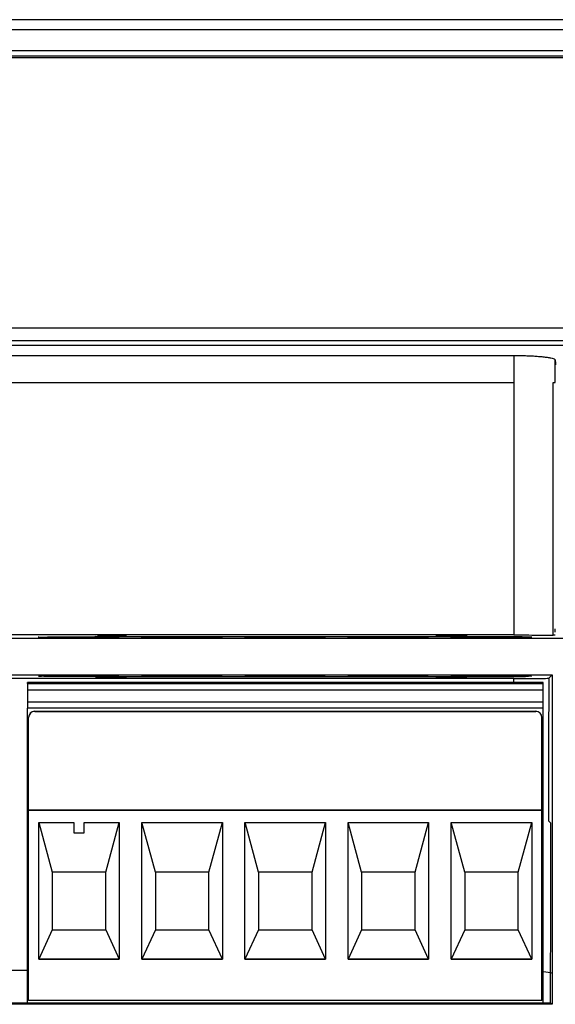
# Model space of a CAD drawing. Header units: millimetres. Extents: x -155 to 1130, y -373 to 1265.
# Tile 15 of 198: x 637 to 663, y 72 to 120. Entities that reach past the tile are written whole.
import ezdxf

# ---------------------------------------------------------------- set-up
doc = ezdxf.new("R2010")
doc.units = ezdxf.units.MM

msp = doc.modelspace()

# ---------------------------------------------------------------- linework, layer by layer
at = {"color": 7, "linetype": 'Continuous', "lineweight": 25}
for p, q in [((673.461, 119.697), (627.082, 119.697)), ((673.47, 119.198), (627.075, 119.198)), ((679.227, 118.183), (621.323, 118.183)), ((679.227, 118.182), (621.323, 118.182)), ((621.326, 117.945), (679.221, 117.945)), ((621.328, 117.862), (679.223, 117.862)), ((615.568, 104.762), (682.983, 104.762)), ((713.583, 104.122), (554.625, 104.122)), ((713.585, 103.902), (554.623, 103.902)), ((572.69, 103.418), (661.225, 103.418)), ((661.225, 103.418), (661.225, 102.11)), ((663.225, 102.11), (663.225, 103.209)), ((572.69, 102.11), (661.225, 102.11)), ((661.225, 102.11), (661.225, 89.872)), ((663.122, 89.859), (663.122, 102.11)), ((661.225, 89.872), (572.69, 89.872)), ((642.44, 89.79), (657.44, 89.79)), ((663.225, 90.01), (663.225, 90.162)), ((663.891, 89.703), (636.877, 89.703)), ((638.579, 89.731), (638.579, 89.728)), ((639.142, 89.731), (639.142, 89.716)), ((639.142, 89.716), (639.587, 89.716)), ((639.587, 89.737), (639.23, 89.737)), ((639.587, 89.716), (639.587, 89.737)), ((641.157, 89.736), (640.179, 89.724)), ((640.179, 89.724), (640.179, 89.721)), ((640.179, 89.721), (641.098, 89.721)), ((640.569, 89.724), (641.098, 89.731)), ((641.098, 89.724), (640.569, 89.724)), ((641.098, 89.731), (641.098, 89.724)), ((641.098, 89.721), (641.098, 89.716)), ((641.098, 89.716), (641.542, 89.716)), ((641.542, 89.736), (641.157, 89.736)), ((641.542, 89.724), (641.542, 89.736)), ((641.839, 89.724), (641.542, 89.724)), ((641.542, 89.716), (641.542, 89.721)), ((641.542, 89.721), (641.839, 89.721)), ((641.839, 89.721), (641.839, 89.724)), ((643.579, 89.731), (643.579, 89.728)), ((644.142, 89.731), (644.142, 89.716)), ((644.142, 89.716), (644.587, 89.716)), ((644.587, 89.737), (644.23, 89.737)), ((644.587, 89.716), (644.587, 89.737)), ((645.624, 89.723), (645.239, 89.722)), ((645.565, 89.736), (645.298, 89.725)), ((645.298, 89.725), (645.686, 89.725)), ((646.691, 89.736), (645.565, 89.736)), ((645.83, 89.729), (645.921, 89.732)), ((645.921, 89.732), (646.691, 89.732)), ((646.691, 89.732), (646.691, 89.736)), ((648.579, 89.731), (648.579, 89.728)), ((649.142, 89.731), (649.142, 89.716)), ((649.142, 89.716), (649.587, 89.716)), ((649.587, 89.737), (649.23, 89.737)), ((649.587, 89.716), (649.587, 89.737)), ((651.246, 89.731), (651.691, 89.731)), ((653.579, 89.731), (653.579, 89.728)), ((654.142, 89.731), (654.142, 89.716)), ((654.142, 89.716), (654.587, 89.716)), ((654.587, 89.737), (654.23, 89.737)), ((654.587, 89.716), (654.587, 89.737)), ((656.75, 89.736), (655.239, 89.736)), ((655.239, 89.736), (655.239, 89.732)), ((655.239, 89.732), (656.247, 89.732)), ((655.535, 89.716), (655.979, 89.716)), ((656.75, 89.734), (656.75, 89.736)), ((658.579, 89.731), (658.579, 89.728)), ((659.142, 89.731), (659.142, 89.716)), ((659.142, 89.716), (659.587, 89.716)), ((659.587, 89.737), (659.23, 89.737)), ((659.587, 89.716), (659.587, 89.737)), ((636.88, 87.932), (663.077, 87.932)), ((657.44, 87.842), (642.44, 87.842)), ((661.225, 87.76), (636.847, 87.76)), ((662.636, 87.569), (637.636, 87.569)), ((637.636, 87.513), (637.636, 87.569)), ((637.636, 87.513), (637.636, 87.211)), ((637.636, 87.513), (662.636, 87.513)), ((661.225, 87.569), (661.225, 87.76)), ((662.636, 87.513), (662.636, 87.569)), ((662.636, 87.211), (662.636, 87.513)), ((637.636, 87.211), (662.636, 87.211)), ((637.636, 87.211), (637.636, 86.611)), ((662.636, 86.611), (662.636, 87.211)), ((662.636, 86.611), (637.636, 86.611)), ((637.636, 86.611), (637.636, 86.313)), ((662.636, 86.313), (662.636, 86.611)), ((662.636, 86.313), (637.636, 86.313)), ((637.636, 72.017), (637.636, 86.313)), ((637.986, 86.167), (637.986, 86.162)), ((637.986, 86.167), (662.286, 86.167)), ((637.986, 86.162), (662.286, 86.162)), ((662.286, 86.167), (662.286, 86.162)), ((662.636, 72.017), (662.636, 86.313)), ((637.686, 85.867), (637.686, 85.861)), ((637.686, 81.381), (637.686, 85.861)), ((662.586, 85.861), (662.586, 85.867)), ((662.586, 81.381), (662.586, 85.861)), ((637.686, 81.381), (637.686, 81.378)), ((637.686, 81.381), (662.586, 81.381)), ((637.686, 72.153), (637.686, 81.378)), ((662.586, 81.378), (637.686, 81.378)), ((662.586, 81.378), (662.586, 81.381)), ((662.586, 72.153), (662.586, 81.378)), ((638.183, 80.778), (639.886, 80.778)), ((638.183, 74.153), (638.183, 80.778)), ((638.184, 80.778), (638.836, 78.367)), ((639.886, 80.778), (639.886, 80.278)), ((640.386, 80.778), (642.089, 80.778)), ((640.386, 80.278), (640.386, 80.778)), ((641.436, 78.367), (642.088, 80.778)), ((642.089, 80.778), (642.089, 74.153)), ((643.183, 74.153), (643.183, 80.778)), ((643.183, 80.778), (647.089, 80.778)), ((643.836, 78.367), (643.184, 80.778)), ((646.436, 78.367), (647.088, 80.778)), ((647.089, 80.778), (647.089, 74.153)), ((648.183, 74.153), (648.183, 80.778)), ((648.183, 80.778), (652.089, 80.778)), ((648.836, 78.367), (648.184, 80.778)), ((651.436, 78.367), (652.088, 80.778)), ((652.089, 80.778), (652.089, 74.153)), ((653.183, 74.153), (653.183, 80.778)), ((653.183, 80.778), (657.089, 80.778)), ((653.836, 78.367), (653.184, 80.778)), ((656.436, 78.367), (657.088, 80.778)), ((657.089, 80.778), (657.089, 74.153)), ((658.183, 74.153), (658.183, 80.778)), ((658.183, 80.778), (662.089, 80.778)), ((658.836, 78.367), (658.184, 80.778)), ((661.436, 78.367), (662.088, 80.778)), ((662.089, 80.778), (662.089, 74.153)), ((662.903, 80.864), (663.018, 80.749)), ((639.886, 80.278), (640.386, 80.278)), ((641.436, 78.367), (638.836, 78.367)), ((638.836, 78.367), (638.836, 75.567)), ((641.436, 75.567), (641.436, 78.367)), ((646.436, 78.367), (643.836, 78.367)), ((643.836, 78.367), (643.836, 75.567)), ((646.436, 75.567), (646.436, 78.367)), ((651.436, 78.367), (648.836, 78.367)), ((648.836, 78.367), (648.836, 75.567)), ((651.436, 75.567), (651.436, 78.367)), ((656.436, 78.367), (653.836, 78.367)), ((653.836, 78.367), (653.836, 75.567)), ((656.436, 75.567), (656.436, 78.367)), ((661.436, 78.367), (658.836, 78.367)), ((658.836, 78.367), (658.836, 75.567)), ((661.436, 75.567), (661.436, 78.367)), ((638.836, 75.567), (638.183, 74.155)), ((638.836, 75.567), (641.436, 75.567)), ((641.436, 75.567), (642.089, 74.155)), ((643.836, 75.567), (643.183, 74.155)), ((643.836, 75.567), (646.436, 75.567)), ((647.089, 74.155), (646.436, 75.567)), ((648.836, 75.567), (648.183, 74.155)), ((648.836, 75.567), (651.436, 75.567)), ((652.089, 74.155), (651.436, 75.567)), ((653.836, 75.567), (653.183, 74.155)), ((653.836, 75.567), (656.436, 75.567)), ((657.089, 74.155), (656.436, 75.567)), ((658.836, 75.567), (658.183, 74.155)), ((658.836, 75.567), (661.436, 75.567)), ((662.089, 74.155), (661.436, 75.567)), ((638.183, 74.155), (642.089, 74.155)), ((642.089, 74.153), (638.183, 74.153)), ((643.183, 74.155), (647.089, 74.155)), ((647.089, 74.153), (643.183, 74.153)), ((648.183, 74.155), (652.089, 74.155)), ((652.089, 74.153), (648.183, 74.153)), ((653.183, 74.155), (657.089, 74.155)), ((657.089, 74.153), (653.183, 74.153)), ((658.183, 74.155), (662.089, 74.155)), ((662.089, 74.153), (658.183, 74.153)), ((637.636, 73.606), (636.322, 73.606)), ((662.586, 72.153), (637.686, 72.153)), ((663.08, 71.964), (579.695, 71.964)), ((636.322, 72.038), (637.636, 72.038)), ((662.636, 72.017), (637.636, 72.017)), ((662.636, 72.038), (663.006, 72.038))]:
    msp.add_line(p, q, dxfattribs=at)
at = {"color": 8, "linetype": 'Continuous', "lineweight": 25}
for p, q in [((642.44, 89.79), (642.44, 89.817)), ((657.44, 89.79), (657.44, 89.817)), ((642.44, 87.816), (642.44, 87.842)), ((657.44, 87.816), (657.44, 87.842))]:
    msp.add_line(p, q, dxfattribs=at)
at = {"color": 7, "linetype": 'Continuous', "lineweight": 25, "flags": 128}
for points in [[(663.077, 87.932), (662.985, 87.84), (662.913, 87.768)], [(663.077, 87.932), (663.079, 78.99), (663.08, 71.964)], [(642.136, 87.549), (641.984, 87.542), (641.55, 87.536), (640.901, 87.533), (640.136, 87.531), (639.371, 87.533), (638.722, 87.536), (638.288, 87.542), (638.136, 87.549), (638.288, 87.555), (638.722, 87.561), (639.371, 87.565), (640.136, 87.566), (640.901, 87.565), (641.55, 87.561), (641.984, 87.555), (642.136, 87.549)], [(647.136, 87.549), (646.984, 87.542), (646.55, 87.536), (645.901, 87.533), (645.136, 87.531), (644.371, 87.533), (643.722, 87.536), (643.288, 87.542), (643.136, 87.549), (643.288, 87.555), (643.722, 87.561), (644.371, 87.565), (645.136, 87.566), (645.901, 87.565), (646.55, 87.561), (646.984, 87.555), (647.136, 87.549)], [(652.136, 87.549), (651.984, 87.542), (651.55, 87.536), (650.901, 87.533), (650.136, 87.531), (649.371, 87.533), (648.722, 87.536), (648.288, 87.542), (648.136, 87.549), (648.288, 87.555), (648.722, 87.561), (649.371, 87.565), (650.136, 87.566), (650.901, 87.565), (651.55, 87.561), (651.984, 87.555), (652.136, 87.549)], [(657.136, 87.549), (656.984, 87.542), (656.55, 87.536), (655.901, 87.533), (655.136, 87.531), (654.371, 87.533), (653.722, 87.536), (653.288, 87.542), (653.136, 87.549), (653.288, 87.555), (653.722, 87.561), (654.371, 87.565), (655.136, 87.566), (655.901, 87.565), (656.55, 87.561), (656.984, 87.555), (657.136, 87.549)], [(662.136, 87.549), (661.984, 87.542), (661.55, 87.536), (660.901, 87.533), (660.136, 87.531), (659.371, 87.533), (658.722, 87.536), (658.288, 87.542), (658.136, 87.549), (658.288, 87.555), (658.722, 87.561), (659.371, 87.565), (660.136, 87.566), (660.901, 87.565), (661.55, 87.561), (661.984, 87.555), (662.136, 87.549)], [(662.913, 87.768), (662.908, 84.526), (662.903, 80.864)], [(663.006, 72.038), (663.012, 76.916), (663.018, 80.749)], [(663.006, 72.038), (663.047, 71.996), (663.08, 71.964)]]:
    msp.add_lwpolyline(points, dxfattribs=at)
at = {"color": 7, "linetype": 'Continuous', "lineweight": 25}
for centre, start, end in [((637.986, 85.867), 89.9989, 179.9989), ((662.286, 85.867), 0.0011, 90.0011)]:
    msp.add_arc(centre, 0.3, start, end, dxfattribs=at)
for centre, start_param, end_param in [((637.986, 85.861), 0, 1.570796), ((662.286, 85.861), 4.712389, 6.283185)]:
    msp.add_ellipse(centre, major_axis=(0, 0.3), ratio=0.998968, start_param=start_param, end_param=end_param, dxfattribs=at)
for points, knots in [([(661.225, 103.418), (661.274, 103.418), (661.371, 103.418), (661.515, 103.416), (661.655, 103.414), (661.791, 103.41), (661.924, 103.406), (662.052, 103.4), (662.177, 103.394), (662.297, 103.386), (662.414, 103.377), (662.527, 103.368), (662.677, 103.353), (662.848, 103.332), (663.016, 103.305), (663.135, 103.275), (663.21, 103.243), (663.22, 103.22), (663.225, 103.209)], [0, 0, 0, 0, 0.047023, 0.093026, 0.138233, 0.182879, 0.227206, 0.271463, 0.315901, 0.360766, 0.406298, 0.452726, 0.500268, 0.602821, 0.701543, 0.79893, 0.897582, 1, 1, 1, 1]), ([(640.12, 89.743), (640.333, 89.743), (640.567, 89.743), (641.038, 89.745), (641.274, 89.746), (641.677, 89.749), (641.842, 89.751), (642.051, 89.756), (642.095, 89.758), (642.075, 89.763), (642.013, 89.765), (641.877, 89.768), (641.827, 89.769), (641.707, 89.77), (641.636, 89.771), (641.391, 89.773), (641.18, 89.775), (640.687, 89.777), (640.404, 89.777), (639.836, 89.777), (639.553, 89.777), (639.06, 89.775), (638.849, 89.773), (638.604, 89.771), (638.533, 89.77), (638.413, 89.769), (638.363, 89.768), (638.227, 89.765), (638.165, 89.763), (638.145, 89.758), (638.189, 89.756), (638.398, 89.751), (638.563, 89.749), (638.966, 89.746), (639.202, 89.745), (639.673, 89.743), (639.907, 89.743), (640.12, 89.743)], [0, 0, 0, 0, 0.0625, 0.0625, 0.125, 0.125, 0.1875, 0.1875, 0.25, 0.25, 0.3125, 0.3125, 0.34375, 0.34375, 0.375, 0.375, 0.4375, 0.4375, 0.5, 0.5, 0.5625, 0.5625, 0.625, 0.625, 0.65625, 0.65625, 0.6875, 0.6875, 0.75, 0.75, 0.8125, 0.8125, 0.875, 0.875, 0.9375, 0.9375, 1, 1, 1, 1]), ([(640.933, 89.803), (640.929, 89.803), (640.89, 89.801), (641.026, 89.798), (641.32, 89.794), (641.811, 89.791), (642.224, 89.79), (642.44, 89.79)], [0, 0, 0, 0, 0.024161, 0.262122, 0.479935, 0.728804, 1, 1, 1, 1]), ([(642.44, 89.817), (642.317, 89.817), (642.184, 89.816), (641.913, 89.816), (641.775, 89.815), (641.512, 89.814), (641.388, 89.813), (641.177, 89.811), (641.09, 89.81), (641.03, 89.808)], [0, 0, 0, 0, 0.25, 0.25, 0.5, 0.5, 0.75, 0.75, 1, 1, 1, 1]), ([(645.12, 89.743), (645.333, 89.743), (645.567, 89.743), (646.038, 89.745), (646.274, 89.746), (646.677, 89.749), (646.842, 89.751), (647.051, 89.756), (647.095, 89.758), (647.075, 89.763), (647.013, 89.765), (646.877, 89.768), (646.827, 89.769), (646.707, 89.77), (646.636, 89.771), (646.391, 89.773), (646.18, 89.775), (645.687, 89.777), (645.404, 89.777), (644.836, 89.777), (644.553, 89.777), (644.06, 89.775), (643.849, 89.773), (643.604, 89.771), (643.533, 89.77), (643.413, 89.769), (643.363, 89.768), (643.227, 89.765), (643.165, 89.763), (643.145, 89.758), (643.189, 89.756), (643.398, 89.751), (643.563, 89.749), (643.966, 89.746), (644.202, 89.745), (644.673, 89.743), (644.907, 89.743), (645.12, 89.743)], [0, 0, 0, 0, 0.0625, 0.0625, 0.125, 0.125, 0.1875, 0.1875, 0.25, 0.25, 0.3125, 0.3125, 0.34375, 0.34375, 0.375, 0.375, 0.4375, 0.4375, 0.5, 0.5, 0.5625, 0.5625, 0.625, 0.625, 0.65625, 0.65625, 0.6875, 0.6875, 0.75, 0.75, 0.8125, 0.8125, 0.875, 0.875, 0.9375, 0.9375, 1, 1, 1, 1]), ([(650.12, 89.743), (650.333, 89.743), (650.567, 89.743), (651.038, 89.745), (651.274, 89.746), (651.677, 89.749), (651.842, 89.751), (652.051, 89.756), (652.095, 89.758), (652.075, 89.763), (652.013, 89.765), (651.877, 89.768), (651.827, 89.769), (651.707, 89.77), (651.636, 89.771), (651.391, 89.773), (651.18, 89.775), (650.687, 89.777), (650.404, 89.777), (649.836, 89.777), (649.553, 89.777), (649.06, 89.775), (648.849, 89.773), (648.604, 89.771), (648.533, 89.77), (648.413, 89.769), (648.363, 89.768), (648.227, 89.765), (648.165, 89.763), (648.145, 89.758), (648.189, 89.756), (648.398, 89.751), (648.563, 89.749), (648.966, 89.746), (649.202, 89.745), (649.673, 89.743), (649.907, 89.743), (650.12, 89.743)], [0, 0, 0, 0, 0.0625, 0.0625, 0.125, 0.125, 0.1875, 0.1875, 0.25, 0.25, 0.3125, 0.3125, 0.34375, 0.34375, 0.375, 0.375, 0.4375, 0.4375, 0.5, 0.5, 0.5625, 0.5625, 0.625, 0.625, 0.65625, 0.65625, 0.6875, 0.6875, 0.75, 0.75, 0.8125, 0.8125, 0.875, 0.875, 0.9375, 0.9375, 1, 1, 1, 1]), ([(655.12, 89.743), (655.333, 89.743), (655.567, 89.743), (656.038, 89.745), (656.274, 89.746), (656.677, 89.749), (656.842, 89.751), (657.051, 89.756), (657.095, 89.758), (657.075, 89.763), (657.013, 89.765), (656.899, 89.767), (656.875, 89.768), (656.843, 89.768), (656.836, 89.768), (656.823, 89.769), (656.815, 89.769), (656.792, 89.769), (656.775, 89.769), (656.689, 89.771), (656.608, 89.771), (656.335, 89.774), (656.11, 89.775), (655.625, 89.777), (655.366, 89.777), (654.874, 89.777), (654.615, 89.777), (654.13, 89.775), (653.905, 89.774), (653.632, 89.771), (653.551, 89.771), (653.465, 89.769), (653.448, 89.769), (653.425, 89.769), (653.417, 89.769), (653.404, 89.768), (653.371, 89.768), (653.341, 89.767), (653.227, 89.765), (653.165, 89.763), (653.145, 89.758), (653.189, 89.756), (653.398, 89.751), (653.563, 89.749), (653.966, 89.746), (654.202, 89.745), (654.673, 89.743), (654.907, 89.743), (655.12, 89.743)], [0, 0, 0, 0, 0.0625, 0.0625, 0.125, 0.125, 0.1875, 0.1875, 0.25, 0.25, 0.3125, 0.3125, 0.328125, 0.328125, 0.332031, 0.332031, 0.335938, 0.335938, 0.34375, 0.34375, 0.375, 0.375, 0.4375, 0.4375, 0.5, 0.5, 0.5625, 0.5625, 0.625, 0.625, 0.65625, 0.65625, 0.664063, 0.664063, 0.667969, 0.667969, 0.671875, 0.6875, 0.6875, 0.75, 0.75, 0.8125, 0.8125, 0.875, 0.875, 0.9375, 0.9375, 1, 1, 1, 1]), ([(657.44, 89.79), (657.604, 89.79), (657.785, 89.79), (658.149, 89.792), (658.331, 89.792), (658.642, 89.795), (658.769, 89.797), (658.931, 89.8), (658.964, 89.802), (658.949, 89.806), (658.901, 89.807), (658.796, 89.809), (658.757, 89.81), (658.664, 89.811), (658.61, 89.812), (658.421, 89.814), (658.258, 89.815), (657.877, 89.816), (657.659, 89.817), (657.44, 89.817)], [0, 0, 0, 0, 0.125, 0.125, 0.25, 0.25, 0.375, 0.375, 0.5, 0.5, 0.625, 0.625, 0.6875, 0.6875, 0.75, 0.75, 0.875, 0.875, 1, 1, 1, 1]), ([(660.12, 89.777), (659.907, 89.777), (659.673, 89.777), (659.202, 89.775), (658.966, 89.774), (658.563, 89.771), (658.398, 89.769), (658.189, 89.764), (658.145, 89.762), (658.165, 89.757), (658.227, 89.755), (658.363, 89.752), (658.413, 89.752), (658.533, 89.75), (658.604, 89.749), (658.849, 89.747), (659.06, 89.745), (659.553, 89.743), (659.836, 89.743), (660.12, 89.743)], [0, 0, 0, 0, 0.125, 0.125, 0.25, 0.25, 0.375, 0.375, 0.5, 0.5, 0.625, 0.625, 0.6875, 0.6875, 0.75, 0.75, 0.875, 0.875, 1, 1, 1, 1]), ([(660.12, 89.743), (660.404, 89.743), (660.687, 89.743), (661.18, 89.745), (661.391, 89.747), (661.636, 89.749), (661.707, 89.75), (661.827, 89.752), (661.877, 89.752), (662.013, 89.755), (662.075, 89.757), (662.095, 89.762), (662.051, 89.764), (661.842, 89.769), (661.677, 89.771), (661.274, 89.774), (661.038, 89.775), (660.567, 89.777), (660.333, 89.777), (660.12, 89.777)], [0, 0, 0, 0, 0.125, 0.125, 0.25, 0.25, 0.3125, 0.3125, 0.375, 0.375, 0.5, 0.5, 0.625, 0.625, 0.75, 0.75, 0.875, 0.875, 1, 1, 1, 1]), ([(661.225, 89.872), (661.41, 89.871), (661.607, 89.87), (661.997, 89.868), (662.191, 89.867), (662.544, 89.864), (662.703, 89.863), (662.96, 89.861), (663.057, 89.86), (663.122, 89.859)], [0, 0, 0, 0, 0.25, 0.25, 0.5, 0.5, 0.75, 0.75, 1, 1, 1, 1]), ([(663.225, 89.855), (663.215, 89.856), (663.197, 89.857), (663.165, 89.859), (663.135, 89.86), (663.122, 89.86)], [0, 0, 0, 0, 0.410006, 0.743044, 1, 1, 1, 1]), ([(639.23, 89.737), (639.203, 89.736), (639.168, 89.735), (639.079, 89.734), (639.025, 89.734), (638.909, 89.733), (638.848, 89.733), (638.751, 89.732), (638.718, 89.732), (638.65, 89.732), (638.614, 89.732), (638.579, 89.731)], [0, 0, 0, 0, 0.25, 0.25, 0.5, 0.5, 0.75, 0.75, 0.875, 0.875, 1, 1, 1, 1]), ([(638.579, 89.728), (638.685, 89.728), (638.787, 89.728), (638.977, 89.729), (639.062, 89.73), (639.142, 89.731)], [0, 0, 0, 0, 0.5, 0.5, 1, 1, 1, 1]), ([(644.23, 89.737), (644.203, 89.736), (644.168, 89.735), (644.079, 89.734), (644.025, 89.734), (643.909, 89.733), (643.848, 89.733), (643.751, 89.732), (643.718, 89.732), (643.65, 89.732), (643.614, 89.732), (643.579, 89.731)], [0, 0, 0, 0, 0.25, 0.25, 0.5, 0.5, 0.75, 0.75, 0.875, 0.875, 1, 1, 1, 1]), ([(643.579, 89.728), (643.685, 89.728), (643.787, 89.728), (643.977, 89.729), (644.062, 89.73), (644.142, 89.731)], [0, 0, 0, 0, 0.5, 0.5, 1, 1, 1, 1]), ([(645.239, 89.722), (645.252, 89.721), (645.273, 89.721), (645.35, 89.719), (645.405, 89.718), (645.543, 89.717), (645.625, 89.717), (645.76, 89.716), (645.806, 89.716), (645.9, 89.716), (645.947, 89.716), (645.995, 89.716)], [0, 0, 0, 0, 0.25, 0.25, 0.5, 0.5, 0.75, 0.75, 0.875, 0.875, 1, 1, 1, 1]), ([(645.977, 89.72), (645.931, 89.72), (645.886, 89.72), (645.802, 89.72), (645.765, 89.72), (645.701, 89.721), (645.676, 89.721), (645.64, 89.722), (645.631, 89.722), (645.624, 89.723)], [0, 0, 0, 0, 0.25, 0.25, 0.5, 0.5, 0.75, 0.75, 1, 1, 1, 1]), ([(645.686, 89.725), (645.727, 89.725), (645.773, 89.726), (645.855, 89.726), (645.885, 89.726), (645.946, 89.726), (645.977, 89.726), (646.009, 89.726)], [0, 0, 0, 0, 0.5, 0.5, 0.75, 0.75, 1, 1, 1, 1]), ([(646.116, 89.73), (646.065, 89.73), (646.015, 89.73), (645.918, 89.729), (645.874, 89.729), (645.83, 89.729)], [0, 0, 0, 0, 0.5, 0.5, 1, 1, 1, 1]), ([(646.335, 89.723), (646.334, 89.723), (646.33, 89.722), (646.303, 89.721), (646.28, 89.721), (646.212, 89.72), (646.17, 89.72), (646.078, 89.72), (646.027, 89.72), (645.977, 89.72)], [0, 0, 0, 0, 0.25, 0.25, 0.5, 0.5, 0.75, 0.75, 1, 1, 1, 1]), ([(645.995, 89.716), (646.055, 89.716), (646.114, 89.716), (646.23, 89.716), (646.288, 89.717), (646.396, 89.717), (646.446, 89.717), (646.539, 89.718), (646.578, 89.718), (646.616, 89.719)], [0, 0, 0, 0, 0.25, 0.25, 0.5, 0.5, 0.75, 0.75, 1, 1, 1, 1]), ([(646.009, 89.726), (646.056, 89.726), (646.103, 89.726), (646.19, 89.726), (646.229, 89.726), (646.289, 89.725), (646.307, 89.725), (646.331, 89.724), (646.334, 89.723), (646.335, 89.723)], [0, 0, 0, 0, 0.25, 0.25, 0.5, 0.5, 0.75, 0.75, 1, 1, 1, 1]), ([(646.78, 89.723), (646.778, 89.724), (646.777, 89.724), (646.764, 89.725), (646.754, 89.725), (646.713, 89.726), (646.668, 89.727), (646.546, 89.728), (646.473, 89.729), (646.345, 89.729), (646.301, 89.729), (646.21, 89.73), (646.163, 89.73), (646.116, 89.73)], [0, 0, 0, 0, 0.125, 0.125, 0.25, 0.25, 0.5, 0.5, 0.75, 0.75, 0.875, 0.875, 1, 1, 1, 1]), ([(646.616, 89.719), (646.667, 89.719), (646.712, 89.72), (646.753, 89.721), (646.763, 89.722), (646.776, 89.722), (646.778, 89.723), (646.78, 89.723)], [0, 0, 0, 0, 0.5, 0.5, 0.75, 0.75, 1, 1, 1, 1]), ([(649.23, 89.737), (649.203, 89.736), (649.168, 89.735), (649.079, 89.734), (649.025, 89.734), (648.909, 89.733), (648.848, 89.733), (648.751, 89.732), (648.718, 89.732), (648.65, 89.732), (648.614, 89.732), (648.579, 89.731)], [0, 0, 0, 0, 0.25, 0.25, 0.5, 0.5, 0.75, 0.75, 0.875, 0.875, 1, 1, 1, 1]), ([(648.579, 89.728), (648.685, 89.728), (648.787, 89.728), (648.977, 89.729), (649.062, 89.73), (649.142, 89.731)], [0, 0, 0, 0, 0.5, 0.5, 1, 1, 1, 1]), ([(651.056, 89.737), (650.988, 89.737), (650.92, 89.737), (650.788, 89.736), (650.724, 89.736), (650.551, 89.735), (650.453, 89.734), (650.324, 89.732), (650.289, 89.731), (650.246, 89.729), (650.24, 89.727), (650.239, 89.726)], [0, 0, 0, 0, 0.125, 0.125, 0.25, 0.25, 0.5, 0.5, 0.75, 0.75, 1, 1, 1, 1]), ([(650.239, 89.726), (650.24, 89.725), (650.246, 89.724), (650.286, 89.722), (650.32, 89.721), (650.443, 89.719), (650.535, 89.718), (650.703, 89.717), (650.763, 89.717), (650.891, 89.716), (650.957, 89.716), (651.023, 89.716)], [0, 0, 0, 0, 0.25, 0.25, 0.5, 0.5, 0.75, 0.75, 0.875, 0.875, 1, 1, 1, 1]), ([(650.649, 89.727), (650.659, 89.729), (650.67, 89.73), (650.731, 89.732), (650.763, 89.732), (650.838, 89.733), (650.866, 89.733), (650.93, 89.733), (650.964, 89.733), (650.999, 89.733)], [0, 0, 0, 0, 0.5, 0.5, 0.75, 0.75, 0.875, 0.875, 1, 1, 1, 1]), ([(651.067, 89.729), (651.027, 89.729), (650.987, 89.729), (650.909, 89.729), (650.872, 89.729), (650.8, 89.729), (650.766, 89.728), (650.704, 89.728), (650.676, 89.728), (650.649, 89.727)], [0, 0, 0, 0, 0.25, 0.25, 0.5, 0.5, 0.75, 0.75, 1, 1, 1, 1]), ([(650.683, 89.723), (650.684, 89.723), (650.687, 89.724), (650.712, 89.724), (650.733, 89.725), (650.791, 89.725), (650.827, 89.725), (650.906, 89.726), (650.949, 89.726), (650.992, 89.726)], [0, 0, 0, 0, 0.25, 0.25, 0.5, 0.5, 0.75, 0.75, 1, 1, 1, 1]), ([(651.014, 89.72), (650.991, 89.72), (650.967, 89.72), (650.922, 89.72), (650.9, 89.72), (650.836, 89.72), (650.798, 89.72), (650.736, 89.721), (650.714, 89.721), (650.689, 89.722), (650.684, 89.722), (650.683, 89.723)], [0, 0, 0, 0, 0.125, 0.125, 0.25, 0.25, 0.5, 0.5, 0.75, 0.75, 1, 1, 1, 1]), ([(650.992, 89.726), (651.037, 89.726), (651.082, 89.726), (651.166, 89.725), (651.204, 89.725), (651.261, 89.725), (651.28, 89.724), (651.302, 89.723), (651.305, 89.723), (651.305, 89.723)], [0, 0, 0, 0, 0.25, 0.25, 0.5, 0.5, 0.75, 0.75, 1, 1, 1, 1]), ([(650.999, 89.733), (651.033, 89.733), (651.066, 89.733), (651.129, 89.733), (651.157, 89.733), (651.2, 89.732), (651.215, 89.732), (651.236, 89.732), (651.241, 89.731), (651.246, 89.731)], [0, 0, 0, 0, 0.25, 0.25, 0.5, 0.5, 0.75, 0.75, 1, 1, 1, 1]), ([(651.305, 89.723), (651.305, 89.722), (651.303, 89.722), (651.283, 89.721), (651.268, 89.721), (651.214, 89.72), (651.179, 89.72), (651.1, 89.72), (651.057, 89.72), (651.014, 89.72)], [0, 0, 0, 0, 0.25, 0.25, 0.5, 0.5, 0.75, 0.75, 1, 1, 1, 1]), ([(651.023, 89.716), (651.072, 89.716), (651.121, 89.716), (651.218, 89.716), (651.266, 89.716), (651.403, 89.717), (651.486, 89.717), (651.621, 89.719), (651.673, 89.719), (651.721, 89.721), (651.733, 89.721), (651.747, 89.722), (651.749, 89.722), (651.75, 89.723)], [0, 0, 0, 0, 0.125, 0.125, 0.25, 0.25, 0.5, 0.5, 0.75, 0.75, 0.875, 0.875, 1, 1, 1, 1]), ([(651.691, 89.731), (651.677, 89.732), (651.658, 89.733), (651.596, 89.734), (651.552, 89.735), (651.438, 89.736), (651.37, 89.736), (651.218, 89.737), (651.138, 89.737), (651.056, 89.737)], [0, 0, 0, 0, 0.25, 0.25, 0.5, 0.5, 0.75, 0.75, 1, 1, 1, 1]), ([(651.75, 89.723), (651.748, 89.724), (651.738, 89.724), (651.677, 89.726), (651.628, 89.727), (651.501, 89.728), (651.426, 89.728), (651.297, 89.729), (651.253, 89.729), (651.162, 89.729), (651.114, 89.729), (651.067, 89.729)], [0, 0, 0, 0, 0.25, 0.25, 0.5, 0.5, 0.75, 0.75, 0.875, 0.875, 1, 1, 1, 1]), ([(654.23, 89.737), (654.203, 89.736), (654.168, 89.735), (654.079, 89.734), (654.025, 89.734), (653.909, 89.733), (653.848, 89.733), (653.751, 89.732), (653.718, 89.732), (653.65, 89.732), (653.614, 89.732), (653.579, 89.731)], [0, 0, 0, 0, 0.25, 0.25, 0.5, 0.5, 0.75, 0.75, 0.875, 0.875, 1, 1, 1, 1]), ([(653.579, 89.728), (653.685, 89.728), (653.787, 89.728), (653.977, 89.729), (654.062, 89.73), (654.142, 89.731)], [0, 0, 0, 0, 0.5, 0.5, 1, 1, 1, 1]), ([(656.247, 89.732), (656.141, 89.731), (656.044, 89.73), (655.875, 89.728), (655.802, 89.726), (655.68, 89.724), (655.631, 89.722), (655.577, 89.72), (655.564, 89.719), (655.543, 89.718), (655.538, 89.717), (655.535, 89.716)], [0, 0, 0, 0, 0.25, 0.25, 0.5, 0.5, 0.75, 0.75, 0.875, 0.875, 1, 1, 1, 1]), ([(655.979, 89.716), (655.98, 89.717), (655.985, 89.718), (656.006, 89.72), (656.022, 89.72), (656.078, 89.723), (656.127, 89.724), (656.258, 89.727), (656.338, 89.728), (656.521, 89.731), (656.624, 89.732), (656.75, 89.734)], [0, 0, 0, 0, 0.125, 0.125, 0.25, 0.25, 0.5, 0.5, 0.75, 0.75, 1, 1, 1, 1]), ([(659.23, 89.737), (659.203, 89.736), (659.168, 89.735), (659.079, 89.734), (659.025, 89.734), (658.909, 89.733), (658.848, 89.733), (658.751, 89.732), (658.718, 89.732), (658.65, 89.732), (658.614, 89.732), (658.579, 89.731)], [0, 0, 0, 0, 0.25, 0.25, 0.5, 0.5, 0.75, 0.75, 0.875, 0.875, 1, 1, 1, 1]), ([(658.579, 89.728), (658.685, 89.728), (658.787, 89.728), (658.977, 89.729), (659.062, 89.73), (659.142, 89.731)], [0, 0, 0, 0, 0.5, 0.5, 1, 1, 1, 1]), ([(660.632, 89.727), (660.574, 89.727), (660.519, 89.727), (660.42, 89.726), (660.376, 89.726), (660.308, 89.725), (660.282, 89.724), (660.247, 89.723), (660.241, 89.723), (660.239, 89.722)], [0, 0, 0, 0, 0.25, 0.25, 0.5, 0.5, 0.75, 0.75, 1, 1, 1, 1]), ([(660.239, 89.722), (660.24, 89.722), (660.242, 89.721), (660.262, 89.721), (660.277, 89.72), (660.318, 89.719), (660.345, 89.719), (660.408, 89.718), (660.446, 89.718), (660.485, 89.718)], [0, 0, 0, 0, 0.25, 0.25, 0.5, 0.5, 0.75, 0.75, 1, 1, 1, 1]), ([(660.994, 89.737), (660.909, 89.737), (660.825, 89.737), (660.661, 89.736), (660.58, 89.736), (660.445, 89.735), (660.389, 89.734), (660.333, 89.733), (660.319, 89.733), (660.301, 89.732), (660.299, 89.732), (660.298, 89.732)], [0, 0, 0, 0, 0.25, 0.25, 0.5, 0.5, 0.75, 0.75, 0.875, 0.875, 1, 1, 1, 1]), ([(660.298, 89.732), (660.3, 89.731), (660.305, 89.731), (660.335, 89.73), (660.357, 89.729), (660.416, 89.729), (660.454, 89.728), (660.537, 89.728), (660.584, 89.728), (660.632, 89.727)], [0, 0, 0, 0, 0.25, 0.25, 0.5, 0.5, 0.75, 0.75, 1, 1, 1, 1]), ([(660.485, 89.718), (660.522, 89.717), (660.561, 89.717), (660.644, 89.717), (660.687, 89.717), (660.82, 89.716), (660.913, 89.716), (661.007, 89.716)], [0, 0, 0, 0, 0.25, 0.25, 0.5, 0.5, 1, 1, 1, 1]), ([(660.683, 89.723), (660.685, 89.723), (660.69, 89.723), (660.717, 89.724), (660.737, 89.725), (660.789, 89.725), (660.824, 89.725), (660.905, 89.726), (660.949, 89.726), (660.993, 89.726)], [0, 0, 0, 0, 0.25, 0.25, 0.5, 0.5, 0.75, 0.75, 1, 1, 1, 1]), ([(661, 89.719), (660.953, 89.719), (660.905, 89.719), (660.823, 89.72), (660.786, 89.72), (660.73, 89.721), (660.711, 89.721), (660.687, 89.722), (660.684, 89.722), (660.683, 89.723)], [0, 0, 0, 0, 0.25, 0.25, 0.5, 0.5, 0.75, 0.75, 1, 1, 1, 1]), ([(660.742, 89.731), (660.744, 89.732), (660.746, 89.732), (660.768, 89.732), (660.786, 89.733), (660.833, 89.733), (660.862, 89.733), (660.927, 89.733), (660.962, 89.734), (660.997, 89.734)], [0, 0, 0, 0, 0.25, 0.25, 0.5, 0.5, 0.75, 0.75, 1, 1, 1, 1]), ([(660.993, 89.729), (660.958, 89.729), (660.924, 89.729), (660.859, 89.729), (660.829, 89.729), (660.783, 89.73), (660.766, 89.73), (660.746, 89.731), (660.743, 89.731), (660.742, 89.731)], [0, 0, 0, 0, 0.25, 0.25, 0.5, 0.5, 0.75, 0.75, 1, 1, 1, 1]), ([(661.246, 89.731), (661.245, 89.731), (661.243, 89.731), (661.222, 89.73), (661.205, 89.73), (661.158, 89.729), (661.128, 89.729), (661.063, 89.729), (661.028, 89.729), (660.993, 89.729)], [0, 0, 0, 0, 0.25, 0.25, 0.5, 0.5, 0.75, 0.75, 1, 1, 1, 1]), ([(660.993, 89.726), (661.038, 89.726), (661.083, 89.726), (661.163, 89.725), (661.198, 89.725), (661.255, 89.725), (661.275, 89.724), (661.3, 89.723), (661.304, 89.723), (661.305, 89.723)], [0, 0, 0, 0, 0.25, 0.25, 0.5, 0.5, 0.75, 0.75, 1, 1, 1, 1]), ([(661.691, 89.732), (661.69, 89.732), (661.687, 89.732), (661.669, 89.733), (661.656, 89.733), (661.601, 89.734), (661.544, 89.735), (661.411, 89.736), (661.331, 89.736), (661.165, 89.737), (661.08, 89.737), (660.994, 89.737)], [0, 0, 0, 0, 0.125, 0.125, 0.25, 0.25, 0.5, 0.5, 0.75, 0.75, 1, 1, 1, 1]), ([(660.997, 89.734), (661.031, 89.734), (661.064, 89.733), (661.128, 89.733), (661.157, 89.733), (661.203, 89.733), (661.22, 89.732), (661.242, 89.732), (661.245, 89.732), (661.246, 89.731)], [0, 0, 0, 0, 0.25, 0.25, 0.5, 0.5, 0.75, 0.75, 1, 1, 1, 1]), ([(661.305, 89.723), (661.305, 89.722), (661.302, 89.722), (661.28, 89.721), (661.263, 89.721), (661.209, 89.72), (661.174, 89.72), (661.092, 89.719), (661.046, 89.719), (661, 89.719)], [0, 0, 0, 0, 0.25, 0.25, 0.5, 0.5, 0.75, 0.75, 1, 1, 1, 1]), ([(661.007, 89.716), (661.104, 89.716), (661.199, 89.716), (661.383, 89.717), (661.468, 89.717), (661.61, 89.718), (661.666, 89.719), (661.717, 89.72), (661.73, 89.721), (661.747, 89.722), (661.749, 89.722), (661.75, 89.722)], [0, 0, 0, 0, 0.25, 0.25, 0.5, 0.5, 0.75, 0.75, 0.875, 0.875, 1, 1, 1, 1]), ([(661.354, 89.727), (661.4, 89.728), (661.446, 89.728), (661.528, 89.728), (661.566, 89.729), (661.627, 89.729), (661.652, 89.73), (661.683, 89.731), (661.689, 89.731), (661.691, 89.732)], [0, 0, 0, 0, 0.25, 0.25, 0.5, 0.5, 0.75, 0.75, 1, 1, 1, 1]), ([(661.75, 89.722), (661.749, 89.723), (661.742, 89.724), (661.707, 89.725), (661.68, 89.725), (661.61, 89.726), (661.566, 89.726), (661.466, 89.727), (661.411, 89.727), (661.354, 89.727)], [0, 0, 0, 0, 0.25, 0.25, 0.5, 0.5, 0.75, 0.75, 1, 1, 1, 1]), ([(640.12, 87.889), (639.909, 87.889), (639.676, 87.889), (639.209, 87.887), (638.976, 87.886), (638.576, 87.883), (638.412, 87.881), (638.205, 87.876), (638.161, 87.874), (638.181, 87.869), (638.243, 87.867), (638.355, 87.865), (638.38, 87.864), (638.412, 87.864), (638.418, 87.864), (638.431, 87.864), (638.439, 87.863), (638.462, 87.863), (638.479, 87.863), (638.564, 87.862), (638.644, 87.861), (638.915, 87.858), (639.138, 87.857), (639.619, 87.855), (639.876, 87.855), (640.364, 87.855), (640.621, 87.855), (641.102, 87.857), (641.325, 87.858), (641.596, 87.861), (641.676, 87.862), (641.761, 87.863), (641.778, 87.863), (641.801, 87.863), (641.809, 87.864), (641.822, 87.864), (641.854, 87.864), (641.885, 87.865), (641.997, 87.867), (642.059, 87.869), (642.079, 87.874), (642.035, 87.876), (641.828, 87.881), (641.664, 87.883), (641.264, 87.886), (641.031, 87.887), (640.564, 87.889), (640.331, 87.889), (640.12, 87.889)], [0, 0, 0, 0, 0.0625, 0.0625, 0.125, 0.125, 0.1875, 0.1875, 0.25, 0.25, 0.3125, 0.3125, 0.328125, 0.328125, 0.332031, 0.332031, 0.335938, 0.335938, 0.34375, 0.34375, 0.375, 0.375, 0.4375, 0.4375, 0.5, 0.5, 0.5625, 0.5625, 0.625, 0.625, 0.65625, 0.65625, 0.664063, 0.664063, 0.667969, 0.667969, 0.671875, 0.6875, 0.6875, 0.75, 0.75, 0.8125, 0.8125, 0.875, 0.875, 0.9375, 0.9375, 1, 1, 1, 1]), ([(642.44, 87.842), (642.215, 87.842), (641.976, 87.841), (641.547, 87.839), (641.36, 87.838), (641.191, 87.836), (641.159, 87.836), (641.106, 87.835), (641.082, 87.834), (641.018, 87.833), (640.986, 87.832), (640.955, 87.831), (640.948, 87.83), (640.943, 87.83), (640.942, 87.83), (640.941, 87.829), (640.939, 87.829), (640.939, 87.829), (640.939, 87.828), (640.946, 87.827), (640.988, 87.825), (641.047, 87.824), (641.226, 87.821), (641.347, 87.82), (641.63, 87.818), (641.792, 87.817), (642.119, 87.816), (642.285, 87.816), (642.44, 87.816)], [0, 0, 0, 0, 0.125, 0.125, 0.25, 0.25, 0.28125, 0.28125, 0.3125, 0.3125, 0.375, 0.375, 0.40625, 0.40625, 0.414063, 0.414063, 0.421875, 0.4375, 0.4375, 0.5, 0.5, 0.625, 0.625, 0.75, 0.75, 0.875, 0.875, 1, 1, 1, 1]), ([(645.12, 87.889), (644.909, 87.889), (644.676, 87.889), (644.209, 87.887), (643.976, 87.886), (643.576, 87.883), (643.412, 87.881), (643.205, 87.876), (643.161, 87.874), (643.181, 87.869), (643.243, 87.867), (643.355, 87.865), (643.38, 87.864), (643.412, 87.864), (643.418, 87.864), (643.431, 87.864), (643.439, 87.863), (643.462, 87.863), (643.479, 87.863), (643.564, 87.862), (643.644, 87.861), (643.915, 87.858), (644.138, 87.857), (644.619, 87.855), (644.876, 87.855), (645.364, 87.855), (645.621, 87.855), (646.102, 87.857), (646.325, 87.858), (646.596, 87.861), (646.676, 87.862), (646.761, 87.863), (646.778, 87.863), (646.801, 87.863), (646.809, 87.864), (646.822, 87.864), (646.854, 87.864), (646.885, 87.865), (646.997, 87.867), (647.059, 87.869), (647.079, 87.874), (647.035, 87.876), (646.828, 87.881), (646.664, 87.883), (646.264, 87.886), (646.031, 87.887), (645.564, 87.889), (645.331, 87.889), (645.12, 87.889)], [0, 0, 0, 0, 0.0625, 0.0625, 0.125, 0.125, 0.1875, 0.1875, 0.25, 0.25, 0.3125, 0.3125, 0.328125, 0.328125, 0.332031, 0.332031, 0.335937, 0.335937, 0.34375, 0.34375, 0.375, 0.375, 0.4375, 0.4375, 0.5, 0.5, 0.5625, 0.5625, 0.625, 0.625, 0.65625, 0.65625, 0.664062, 0.664062, 0.667969, 0.667969, 0.671875, 0.6875, 0.6875, 0.75, 0.75, 0.8125, 0.8125, 0.875, 0.875, 0.9375, 0.9375, 1, 1, 1, 1]), ([(650.12, 87.889), (649.909, 87.889), (649.676, 87.889), (649.209, 87.887), (648.976, 87.886), (648.576, 87.883), (648.412, 87.881), (648.205, 87.876), (648.161, 87.874), (648.181, 87.869), (648.243, 87.867), (648.355, 87.865), (648.38, 87.864), (648.412, 87.864), (648.418, 87.864), (648.431, 87.864), (648.439, 87.863), (648.462, 87.863), (648.479, 87.863), (648.564, 87.862), (648.644, 87.861), (648.915, 87.858), (649.138, 87.857), (649.619, 87.855), (649.876, 87.855), (650.364, 87.855), (650.621, 87.855), (651.102, 87.857), (651.325, 87.858), (651.596, 87.861), (651.676, 87.862), (651.761, 87.863), (651.778, 87.863), (651.801, 87.863), (651.809, 87.864), (651.822, 87.864), (651.854, 87.864), (651.885, 87.865), (651.997, 87.867), (652.059, 87.869), (652.079, 87.874), (652.035, 87.876), (651.828, 87.881), (651.664, 87.883), (651.264, 87.886), (651.031, 87.887), (650.564, 87.889), (650.331, 87.889), (650.12, 87.889)], [0, 0, 0, 0, 0.0625, 0.0625, 0.125, 0.125, 0.1875, 0.1875, 0.25, 0.25, 0.3125, 0.3125, 0.328125, 0.328125, 0.332031, 0.332031, 0.335938, 0.335938, 0.34375, 0.34375, 0.375, 0.375, 0.4375, 0.4375, 0.5, 0.5, 0.5625, 0.5625, 0.625, 0.625, 0.65625, 0.65625, 0.664063, 0.664063, 0.667969, 0.667969, 0.671875, 0.6875, 0.6875, 0.75, 0.75, 0.8125, 0.8125, 0.875, 0.875, 0.9375, 0.9375, 1, 1, 1, 1]), ([(655.12, 87.889), (654.909, 87.889), (654.676, 87.889), (654.209, 87.887), (653.976, 87.886), (653.576, 87.883), (653.412, 87.881), (653.205, 87.876), (653.161, 87.874), (653.181, 87.869), (653.243, 87.867), (653.355, 87.865), (653.38, 87.864), (653.412, 87.864), (653.418, 87.864), (653.431, 87.864), (653.439, 87.863), (653.462, 87.863), (653.479, 87.863), (653.564, 87.862), (653.644, 87.861), (653.915, 87.858), (654.138, 87.857), (654.619, 87.855), (654.876, 87.855), (655.364, 87.855), (655.621, 87.855), (656.102, 87.857), (656.325, 87.858), (656.596, 87.861), (656.676, 87.862), (656.761, 87.863), (656.778, 87.863), (656.801, 87.863), (656.809, 87.864), (656.822, 87.864), (656.854, 87.864), (656.885, 87.865), (656.997, 87.867), (657.059, 87.869), (657.079, 87.874), (657.035, 87.876), (656.828, 87.881), (656.664, 87.883), (656.264, 87.886), (656.031, 87.887), (655.564, 87.889), (655.331, 87.889), (655.12, 87.889)], [0, 0, 0, 0, 0.0625, 0.0625, 0.125, 0.125, 0.1875, 0.1875, 0.25, 0.25, 0.3125, 0.3125, 0.328125, 0.328125, 0.332031, 0.332031, 0.335937, 0.335937, 0.34375, 0.34375, 0.375, 0.375, 0.4375, 0.4375, 0.5, 0.5, 0.5625, 0.5625, 0.625, 0.625, 0.65625, 0.65625, 0.664062, 0.664062, 0.667969, 0.667969, 0.671875, 0.6875, 0.6875, 0.75, 0.75, 0.8125, 0.8125, 0.875, 0.875, 0.9375, 0.9375, 1, 1, 1, 1]), ([(657.44, 87.816), (657.605, 87.816), (657.777, 87.816), (658.107, 87.817), (658.265, 87.818), (658.534, 87.82), (658.647, 87.821), (658.773, 87.823), (658.808, 87.823), (658.867, 87.825), (658.891, 87.825), (658.925, 87.827), (658.935, 87.827), (658.941, 87.828), (658.941, 87.829), (658.939, 87.829), (658.939, 87.829), (658.938, 87.83), (658.937, 87.83), (658.933, 87.83), (658.931, 87.83), (658.897, 87.832), (658.812, 87.834), (658.529, 87.838), (658.331, 87.839), (657.893, 87.841), (657.656, 87.842), (657.44, 87.842)], [0, 0, 0, 0, 0.125, 0.125, 0.25, 0.25, 0.375, 0.375, 0.4375, 0.4375, 0.5, 0.5, 0.5625, 0.5625, 0.59375, 0.59375, 0.601563, 0.601563, 0.609375, 0.609375, 0.625, 0.625, 0.75, 0.75, 0.875, 0.875, 1, 1, 1, 1]), ([(662.056, 87.872), (662.061, 87.872), (662.11, 87.875), (661.936, 87.879), (661.558, 87.884), (660.927, 87.888), (660.12, 87.89), (659.311, 87.888), (658.687, 87.884), (658.287, 87.879), (658.119, 87.872), (658.256, 87.865), (658.725, 87.859), (659.396, 87.856), (659.89, 87.855), (660.12, 87.855)], [0, 0, 0, 0, 0.008086, 0.087402, 0.160003, 0.242955, 0.33335, 0.423744, 0.506696, 0.579297, 0.658614, 0.747246, 0.838551, 0.924658, 1, 1, 1, 1]), ([(660.12, 87.855), (660.278, 87.855), (660.448, 87.855), (660.796, 87.856), (660.974, 87.857), (661.312, 87.858), (661.472, 87.86), (661.743, 87.862), (661.854, 87.864), (661.931, 87.866)], [0, 0, 0, 0, 0.25, 0.25, 0.5, 0.5, 0.75, 0.75, 1, 1, 1, 1]), ([(661.225, 87.76), (661.392, 87.76), (661.559, 87.76), (661.882, 87.761), (662.04, 87.761), (662.331, 87.763), (662.464, 87.763), (662.71, 87.765), (662.82, 87.767), (662.913, 87.768)], [0, 0, 0, 0, 0.25, 0.25, 0.5, 0.5, 0.75, 0.75, 1, 1, 1, 1]), ([(663.045, 73.476), (662.939, 73.5), (662.83, 73.524), (662.642, 73.54), (662.636, 73.54)], [0, 0, 0, 0, 0.968026, 1, 1, 1, 1])]:
    msp.add_open_spline(points, degree=3, knots=knots, dxfattribs=at)
for points in [[(663.225, 103.209), (663.231, 103.13), (663.238, 103.05), (663.244, 102.969)], [(663.122, 102.11), (663.179, 102.11), (663.202, 102.11), (663.225, 102.11)]]:
    msp.add_open_spline(points, degree=3, dxfattribs=at)

doc.saveas('drawing.dxf')
